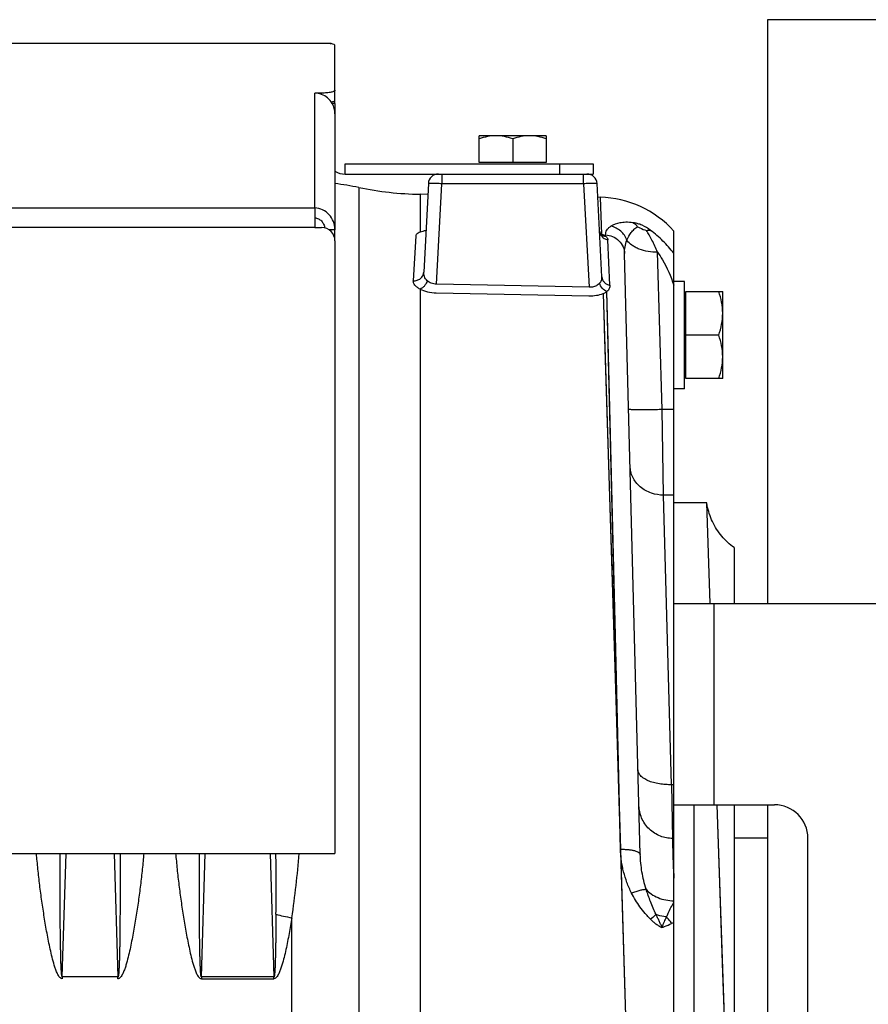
# Model space of a CAD drawing. Extents: x -1817 to 1181, y 8 to 1522.
# Tile 65 of 66: x 704 to 830, y 814 to 961. Entities that reach past the tile are written whole.
import ezdxf

# ---------------------------------------------------------------- set-up
doc = ezdxf.new("R2010")
doc.units = 0
doc.header["$LTSCALE"] = 65.395
doc.layers.get('0').update_dxf_attribs({"linetype": 'CONTINUOUS'})

msp = doc.modelspace()

# ---------------------------------------------------------------- linework, layer by layer
at = {"color": 7, "linetype": 'CONTINUOUS'}
for p, q in [((940.28, 960.96), (815.28, 960.96)), ((815.28, 960.96), (815.28, 873.96)), ((801.28, 873.96), (953.28, 873.96)), ((801.28, 723.96), (801.28, 873.96)), ((801.28, 843.96), (816.28, 843.96)), ((804.28, 843.96), (804.28, 753.96)), ((815.28, 843.96), (815.28, 753.96)), ((821.28, 758.96), (821.28, 838.96))]:
    msp.add_line(p, q, dxfattribs=at)
at = {"color": 6, "linetype": 'CONTINUOUS'}
for p, q in [((686.78, 957.46), (747.78, 957.46)), ((750.78, 948.49), (750.78, 957.1)), ((750.78, 946.96), (750.78, 929.66)), ((782.28, 943.66), (772.28, 943.66)), ((772.28, 939.66), (772.28, 943.66)), ((782.28, 943.66), (782.28, 939.66)), ((777.28, 943.22), (777.28, 939.66)), ((752.28, 939.46), (789.28, 939.46)), ((789.28, 939.46), (789.28, 937.96)), ((752.28, 937.96), (787.81, 937.96)), ((788.34, 937.96), (788.34, 937.96)), ((788.35, 937.96), (789.28, 937.96)), ((764.7, 936.54), (764.01, 923.33)), ((790.58, 922.63), (789.85, 936.54)), ((764.62, 934.93), (763.47, 934.95)), ((790.32, 934.48), (789.96, 934.49)), ((801.28, 873.96), (801.28, 929.44)), ((750.78, 927.98), (750.78, 836.71)), ((790.5, 928.84), (790.5, 928.84)), ((790.5, 928.84), (790.51, 928.84)), ((796.29, 836.55), (793.95, 926.1)), ((802.88, 921.96), (801.28, 921.96)), ((802.88, 905.96), (802.88, 921.96)), ((790.77, 920.14), (793.34, 837.32)), ((793.35, 837.32), (791.33, 920.43)), ((791.47, 914.84), (791.33, 920.43)), ((803.08, 920.46), (808.58, 920.46)), ((808.58, 907.46), (808.58, 920.46)), ((791.8, 901.12), (791.47, 914.84)), ((808, 913.96), (803.08, 913.96)), ((808.58, 907.46), (803.08, 907.46)), ((802.88, 905.96), (801.28, 905.96)), ((792.58, 869.17), (791.8, 901.12)), ((791.56, 894.64), (792.34, 869.62)), ((806.2, 888.96), (801.28, 888.96)), ((806.71, 873.96), (806.2, 888.96)), ((810.28, 882.3), (810.28, 873.96)), ((792.34, 869.62), (793.17, 842.94)), ((793.19, 843.96), (792.58, 869.17)), ((809.07, 805.46), (807.74, 843.96)), ((810.28, 843.96), (810.28, 805.46)), ((793.17, 842.94), (793.34, 837.32)), ((801.28, 838.96), (801.1, 838.96)), ((815.28, 838.96), (810.28, 838.96)), ((579.78, 836.71), (750.78, 836.71)), ((809.07, 805.46), (808.61, 818.91))]:
    msp.add_line(p, q, dxfattribs=at)
at = {"color": 9, "linetype": 'CONTINUOUS'}
for p, q in [((750.23, 957.4), (686.78, 957.4)), ((747.78, 932.93), (747.78, 950.02)), ((784.28, 937.96), (784.28, 939.46)), ((766.7, 937.96), (766.7, 936.51)), ((787.85, 936.51), (787.85, 937.96)), ((765.92, 921.54), (766.7, 936.51)), ((787.85, 936.51), (766.7, 936.51)), ((787.85, 936.51), (788.66, 921.09)), ((754.35, 935.95), (754.35, 758.53)), ((763.47, 934.95), (763.47, 929.29)), ((790.32, 934.48), (790.49, 928.99)), ((582.78, 932.91), (747.78, 932.91)), ((747.78, 929.98), (582.78, 929.98)), ((750.78, 928.46), (750.72, 928.46)), ((791.13, 928.72), (791.13, 928.9)), ((791.77, 921.39), (791.47, 928.17)), ((791.77, 921.39), (791.47, 928.17)), ((799.55, 902.86), (798.86, 926.31)), ((763.47, 920.81), (763.47, 762.31)), ((801.28, 902.86), (799.55, 902.86)), ((799.78, 890.1), (799.55, 902.86)), ((801.28, 890.1), (799.78, 890.1)), ((800.96, 846.94), (799.78, 890.1)), ((807.28, 873.96), (807.28, 843.96)), ((710.12, 818.31), (710.69, 836.71)), ((717.86, 836.71), (718.43, 818.31)), ((730.87, 818.31), (731.44, 836.71)), ((741.11, 836.71), (741.68, 818.31)), ((793.34, 837.25), (794.38, 803.69)), ((793.41, 835.21), (793.86, 820.64)), ((744.35, 753.06), (744.35, 827.12)), ((793.86, 820.64), (794.38, 803.69))]:
    msp.add_line(p, q, dxfattribs=at)
at = {"color": 2, "linetype": 'CONTINUOUS'}
for p, q in [((747.78, 957.46), (748.78, 957.46)), ((748.78, 950.02), (747.78, 950.02)), ((748.78, 949.83), (748.78, 950.02)), ((750.78, 948.49), (750.36, 948.49)), ((750.78, 948.49), (750.78, 946.96)), ((752.28, 937.96), (752.28, 939.46)), ((782.28, 939.66), (772.28, 939.66)), ((787.85, 937.96), (788.34, 937.96)), ((788.34, 937.96), (788.35, 937.96)), ((747.78, 932.93), (747.78, 929.98)), ((747.78, 929.98), (748.78, 929.98)), ((750.78, 929.66), (749.86, 929.66)), ((750.78, 927.98), (750.78, 929.66)), ((762.82, 928.73), (762.46, 922.05)), ((765.89, 920.26), (788.64, 919.8)), ((788.66, 921.09), (765.92, 921.54)), ((803.08, 907.46), (803.08, 920.46)), ((801.28, 846.94), (800.96, 846.94)), ((800.96, 846.94), (801.1, 838.94)), ((801.1, 838.94), (801.28, 833)), ((801.12, 838.34), (801.22, 834.83)), ((801.22, 834.83), (801.28, 833)), ((718.43, 818.31), (710.12, 818.31)), ((710.12, 818.31), (710.12, 818.03)), ((718.43, 818.03), (718.43, 818.31)), ((741.68, 818.31), (730.87, 818.31)), ((730.87, 818.31), (730.87, 818.03)), ((730.87, 818.03), (741.68, 818.03)), ((741.68, 818.03), (741.68, 818.31))]:
    msp.add_line(p, q, dxfattribs=at)
at = {"color": 6, "linetype": 'CONTINUOUS'}
for points in [[(790.44, 928.9), (790.42, 928.93), (790.4, 928.95), (790.38, 928.98), (790.36, 929.01), (790.34, 929.04), (790.32, 929.08), (790.31, 929.13), (790.29, 929.17), (790.27, 929.22), (790.25, 929.28), (790.24, 929.33), (790.23, 929.4), (790.22, 929.46), (790.22, 929.5)], [(790.51, 928.84), (790.5, 928.84), (790.5, 928.84), (790.49, 928.85), (790.48, 928.86), (790.47, 928.87), (790.45, 928.89), (790.44, 928.9)], [(790.89, 916.21), (790.91, 915.61), (790.93, 915.01), (791.56, 894.64)], [(810.28, 882.3), (810.06, 882.46), (809.81, 882.66), (809.56, 882.86), (809.32, 883.07), (809.09, 883.29), (808.87, 883.52), (808.65, 883.76), (808.44, 884), (808.24, 884.25), (808.04, 884.5), (807.86, 884.76), (807.68, 885.03), (807.51, 885.3), (807.35, 885.58), (807.2, 885.86), (807.06, 886.15), (806.92, 886.44), (806.8, 886.73), (806.69, 887.03), (806.58, 887.34), (806.49, 887.64), (806.4, 887.95), (806.33, 888.26), (806.26, 888.57), (806.21, 888.89), (806.2, 888.96)], [(808.61, 818.91), (808.1, 833.75), (807.74, 843.96)]]:
    msp.add_lwpolyline(points, dxfattribs=at)
at = {"color": 2, "linetype": 'CONTINUOUS'}
for centre, radius, start, end in [((747.69, 946.93), 3.09, 69.4011, 88.361), ((747.69, 946.93), 3.09, 30.2756, 69.4402), ((747.73, 946.95), 3.05, 0.0186, 30.2487), ((752.28, 940.96), 3, 240, 270), ((766.2, 936.46), 1.5, 89.9998, 177), ((788.95, 923.25), 5.94, 74.9619, 76.3301), ((790.77, 919.8), 12.04, 54.1261, 61.1479), ((790.99, 929.73), 1.01, 241.5404, 243.4596)]:
    msp.add_arc(centre, radius, start, end, dxfattribs=at)
at = {"color": 6, "linetype": 'CONTINUOUS'}
for centre, radius, start, end in [((788.35, 936.46), 1.5, 3, 90), ((744.35, 886.96), 50, 78.4692, 82.6144), ((764.34, 984.94), 50, 258.4692, 269), ((790.06, 919.49), 15, 41.5947, 89), ((748.78, 927.98), 2, 0, 90)]:
    msp.add_arc(centre, radius, start, end, dxfattribs=at)
at = {"color": 9, "linetype": 'CONTINUOUS'}
for centre, radius, start, end in [((791.65, 929.6), 1.44, 213.5524, 213.7249), ((100.41, 832.03), 641.59, 359.60815, 0.41804), ((791.07, 843.47), 19.83, 299.9399, 300.988)]:
    msp.add_arc(centre, radius, start, end, dxfattribs=at)
at = {"color": 7, "linetype": 'CONTINUOUS'}
msp.add_arc((816.28, 838.96), 5, 0, 90, dxfattribs=at)
at = {"color": 6, "linetype": 'CONTINUOUS'}
msp.add_ellipse((748.78, 957.1), major_axis=(2, 0), ratio=0.212557, start_param=0, end_param=0.758912, dxfattribs=at)
for points, knots in [([(748.78, 957.46), (748.91, 957.46), (749.18, 957.46), (749.56, 957.46), (749.91, 957.45), (750.13, 957.42), (750.23, 957.4)], [0, 0, 0, 0, 0.277613, 0.543836, 0.787628, 1, 1, 1, 1]), ([(750.78, 950.44), (750.78, 950.42), (750.77, 950.39), (750.74, 950.35), (750.69, 950.31), (750.59, 950.26), (750.42, 950.2), (750.18, 950.14), (749.88, 950.09), (749.53, 950.05), (749.16, 950.03), (748.91, 950.02), (748.78, 950.02)], [0, 0, 0, 0, 0.019883, 0.043424, 0.072848, 0.109154, 0.203302, 0.325116, 0.47108, 0.636248, 0.814722, 1, 1, 1, 1]), ([(750.24, 948.69), (750.31, 948.7), (750.45, 948.74), (750.61, 948.8), (750.7, 948.85), (750.74, 948.89), (750.77, 948.93), (750.78, 948.96), (750.78, 948.97)], [0, 0, 0, 0, 0.373048, 0.661316, 0.772855, 0.863772, 0.937244, 1, 1, 1, 1]), ([(774.78, 943.66), (774.35, 943.66), (773.5, 943.58), (772.68, 943.35), (772.28, 943.22)], [0, 0, 0, 0, 0.498119, 1, 1, 1, 1]), ([(777.28, 943.22), (776.87, 943.35), (776.05, 943.58), (775.2, 943.66), (774.78, 943.66)], [0, 0, 0, 0, 0.501881, 1, 1, 1, 1]), ([(779.78, 943.66), (779.35, 943.66), (778.5, 943.58), (777.68, 943.35), (777.28, 943.22)], [0, 0, 0, 0, 0.498119, 1, 1, 1, 1]), ([(782.28, 943.22), (781.87, 943.35), (781.05, 943.58), (780.2, 943.66), (779.78, 943.66)], [0, 0, 0, 0, 0.501881, 1, 1, 1, 1]), ([(750.78, 929.66), (750.78, 930.07), (750.62, 930.89), (749.96, 931.95), (748.97, 932.69), (748.17, 932.9), (747.78, 932.93)], [0, 0, 0, 0, 0.253195, 0.505339, 0.754939, 1, 1, 1, 1]), ([(747.78, 931.46), (747.96, 931.44), (748.32, 931.32), (748.78, 930.98), (749.12, 930.5), (749.23, 930.12), (749.26, 929.92)], [0, 0, 0, 0, 0.239135, 0.487301, 0.741823, 1, 1, 1, 1]), ([(808.58, 917.21), (808.58, 917.76), (808.47, 918.87), (808.17, 919.94), (808, 920.46)], [0, 0, 0, 0, 0.498118, 1, 1, 1, 1]), ([(808, 913.96), (808.17, 914.49), (808.47, 915.56), (808.58, 916.66), (808.58, 917.21)], [0, 0, 0, 0, 0.501883, 1, 1, 1, 1]), ([(808.58, 910.71), (808.58, 911.26), (808.47, 912.37), (808.17, 913.44), (808, 913.96)], [0, 0, 0, 0, 0.498118, 1, 1, 1, 1]), ([(808, 907.46), (808.17, 907.99), (808.47, 909.06), (808.58, 910.16), (808.58, 910.71)], [0, 0, 0, 0, 0.501883, 1, 1, 1, 1])]:
    msp.add_open_spline(points, degree=3, knots=knots, dxfattribs=at)
at = {"color": 9, "linetype": 'CONTINUOUS'}
for points, knots in [([(766.7, 936.51), (766.57, 936.52), (766.32, 936.53), (765.95, 936.54), (765.61, 936.55), (765.35, 936.55), (765.16, 936.56), (765.05, 936.56), (764.95, 936.56), (764.86, 936.56), (764.8, 936.55), (764.75, 936.55), (764.73, 936.55), (764.71, 936.55), (764.71, 936.54), (764.7, 936.54), (764.7, 936.54)], [0, 0, 0, 0, 0.194836, 0.382156, 0.554782, 0.706102, 0.771924, 0.830325, 0.880745, 0.922707, 0.955814, 0.979767, 0.98825, 0.994394, 0.998232, 1, 1, 1, 1]), ([(789.85, 936.54), (789.85, 936.54), (789.85, 936.54), (789.84, 936.55), (789.83, 936.55), (789.8, 936.55), (789.76, 936.55), (789.69, 936.56), (789.61, 936.56), (789.51, 936.56), (789.39, 936.56), (789.21, 936.55), (788.95, 936.55), (788.61, 936.54), (788.24, 936.53), (787.98, 936.52), (787.85, 936.51)], [0, 0, 0, 0, 0.001768, 0.005606, 0.01175, 0.020233, 0.044186, 0.077294, 0.119255, 0.169675, 0.228076, 0.293898, 0.445218, 0.617844, 0.805164, 1, 1, 1, 1]), ([(795.19, 930.7), (794.85, 930.75), (794.19, 930.79), (793.06, 930.68), (792.3, 930.42), (791.9, 930.17)], [0, 0, 0, 0, 0.310107, 0.576613, 1, 1, 1, 1]), ([(790.22, 929.45), (790.23, 929.34), (790.28, 929.11), (790.39, 928.91), (790.45, 928.81)], [0, 0, 0, 0, 0.486225, 1, 1, 1, 1]), ([(791.13, 928.89), (791.13, 929.01), (791.15, 929.26), (791.3, 929.6), (791.55, 929.91), (791.77, 930.09), (791.9, 930.17)], [0, 0, 0, 0, 0.229741, 0.463432, 0.715988, 1, 1, 1, 1]), ([(794.3, 928.08), (794.21, 928.34), (793.96, 928.85), (793.4, 929.48), (792.7, 929.94), (792.17, 930.12), (791.9, 930.17)], [0, 0, 0, 0, 0.250839, 0.502457, 0.752753, 1, 1, 1, 1]), ([(794.3, 928.08), (794.46, 928.49), (794.78, 929.07), (795.37, 929.73), (795.71, 930), (795.9, 930.11)], [0, 0, 0, 0, 0.503835, 0.753637, 1, 1, 1, 1]), ([(798.86, 926.31), (798.61, 926.92), (798.22, 927.8), (797.64, 928.86), (797.35, 929.33), (797.21, 929.55)], [0, 0, 0, 0, 0.546741, 0.787769, 1, 1, 1, 1]), ([(801.28, 926.16), (800.79, 926.8), (799.72, 928.02), (798.48, 929.08), (797.82, 929.56)], [0, 0, 0, 0, 0.498298, 1, 1, 1, 1]), ([(790.45, 928.8), (790.57, 928.63), (790.88, 928.34), (791.27, 928.2), (791.47, 928.17)], [0, 0, 0, 0, 0.509157, 1, 1, 1, 1]), ([(791.13, 928.89), (791.48, 928.88), (792.21, 928.71), (793.15, 928.08), (793.78, 927.16), (793.94, 926.44), (793.95, 926.1)], [0, 0, 0, 0, 0.245824, 0.506594, 0.763295, 1, 1, 1, 1]), ([(791.13, 928.72), (791.18, 928.68), (791.28, 928.6), (791.38, 928.45), (791.45, 928.31), (791.47, 928.21), (791.47, 928.17)], [0, 0, 0, 0, 0.29609, 0.556993, 0.789097, 1, 1, 1, 1]), ([(793.95, 926.1), (793.94, 926.44), (793.99, 927.12), (794.17, 927.77), (794.3, 928.08)], [0, 0, 0, 0, 0.506875, 1, 1, 1, 1]), ([(798.86, 926.31), (798.4, 926.3), (797.47, 926.37), (796.36, 926.66), (795.56, 927.02), (794.91, 927.42), (794.5, 927.8), (794.3, 928.08)], [0, 0, 0, 0, 0.275421, 0.547875, 0.675521, 0.79417, 1, 1, 1, 1]), ([(798.86, 926.31), (799.12, 925.95), (800.11, 924.41), (800.86, 922.73), (801.28, 921.42)], [0, 0, 0, 0, 0.245459, 1, 1, 1, 1]), ([(764.54, 922.06), (764.36, 922.23), (764.08, 922.63), (764, 923.11), (764.01, 923.33)], [0, 0, 0, 0, 0.526425, 1, 1, 1, 1]), ([(763.47, 920.81), (763.31, 920.89), (763.03, 921.06), (762.7, 921.37), (762.49, 921.7), (762.45, 921.94), (762.46, 922.05)], [0, 0, 0, 0, 0.314689, 0.580352, 0.803508, 1, 1, 1, 1]), ([(790.22, 921.68), (790.29, 921.75), (790.4, 921.89), (790.52, 922.13), (790.58, 922.38), (790.59, 922.55), (790.58, 922.63)], [0, 0, 0, 0, 0.266285, 0.512874, 0.753711, 1, 1, 1, 1]), ([(790.58, 922.63), (790.59, 922.49), (790.64, 922.27), (790.78, 922.01), (790.98, 921.76), (791.31, 921.52), (791.61, 921.41), (791.77, 921.39)], [0, 0, 0, 0, 0.233229, 0.357781, 0.485963, 0.746297, 1, 1, 1, 1]), ([(791.77, 921.39), (791.77, 921.3), (791.76, 921.13), (791.68, 920.89), (791.54, 920.65), (791.41, 920.51), (791.33, 920.43)], [0, 0, 0, 0, 0.232388, 0.466089, 0.716097, 1, 1, 1, 1]), ([(799.55, 902.86), (799.25, 902.85), (798.64, 902.83), (797.73, 902.82), (796.98, 902.81), (796.42, 902.81), (796.03, 902.81), (795.69, 902.82), (795.39, 902.82), (795.13, 902.83), (794.92, 902.84), (794.77, 902.85), (794.66, 902.87), (794.59, 902.88), (794.56, 902.89), (794.56, 902.9), (794.56, 902.9)], [0, 0, 0, 0, 0.181578, 0.367285, 0.545982, 0.628874, 0.705526, 0.774625, 0.835187, 0.886414, 0.927943, 0.959622, 0.981721, 0.994732, 0.998159, 1, 1, 1, 1]), ([(799.78, 890.1), (799.16, 890.1), (798.22, 890.25), (797.06, 890.76), (796.27, 891.31), (795.62, 892), (795.14, 892.77), (794.86, 893.58), (794.79, 894.13), (794.78, 894.4)], [0, 0, 0, 0, 0.252485, 0.385481, 0.518394, 0.64816, 0.772462, 0.889932, 1, 1, 1, 1]), ([(800.96, 846.94), (800.66, 846.94), (800.05, 846.95), (799.14, 847.05), (798.26, 847.24), (797.47, 847.51), (796.82, 847.85), (796.34, 848.25), (796.04, 848.69), (795.97, 849), (795.96, 849.14)], [0, 0, 0, 0, 0.153751, 0.311915, 0.466832, 0.610439, 0.73622, 0.84117, 0.927039, 1, 1, 1, 1]), ([(801.1, 838.94), (800.8, 838.94), (800.18, 838.99), (799.27, 839.25), (798.38, 839.7), (797.59, 840.33), (796.94, 841.1), (796.47, 841.98), (796.18, 842.89), (796.11, 843.5), (796.1, 843.8)], [0, 0, 0, 0, 0.116747, 0.240265, 0.368751, 0.499881, 0.631026, 0.759558, 0.88315, 1, 1, 1, 1]), ([(710.12, 818.31), (710.12, 818.31), (710.1, 818.32), (710.08, 818.36), (710.06, 818.45), (710.05, 818.56), (710.03, 818.68), (710.02, 818.81), (710, 818.99), (709.99, 819.22), (709.97, 819.5), (709.96, 819.79), (709.95, 820.07), (709.93, 820.46), (709.92, 820.94), (709.9, 821.51), (709.89, 822.1), (709.88, 822.68), (709.87, 823.26), (709.86, 824.04), (709.84, 825.01), (709.83, 826.18), (709.82, 827.35), (709.81, 828.52), (709.81, 829.69), (709.81, 830.86), (709.81, 832.42), (709.81, 834.37), (709.82, 835.93), (709.82, 836.71)], [0, 0, 0, 0, 0.001078, 0.002865, 0.008127, 0.014503, 0.02139, 0.02856, 0.035899, 0.050891, 0.066134, 0.081532, 0.097032, 0.112604, 0.1439, 0.175331, 0.206851, 0.238434, 0.270062, 0.301724, 0.365121, 0.42858, 0.492076, 0.555592, 0.619116, 0.682638, 0.746151, 0.873127, 1, 1, 1, 1]), ([(718.73, 836.71), (718.74, 835.93), (718.75, 834.37), (718.75, 832.42), (718.75, 830.86), (718.75, 829.69), (718.74, 828.52), (718.73, 827.35), (718.72, 826.18), (718.71, 825.01), (718.7, 824.04), (718.69, 823.26), (718.68, 822.68), (718.67, 822.1), (718.65, 821.51), (718.64, 820.94), (718.62, 820.46), (718.61, 820.07), (718.6, 819.79), (718.58, 819.5), (718.57, 819.22), (718.55, 818.99), (718.54, 818.81), (718.52, 818.68), (718.51, 818.56), (718.49, 818.45), (718.47, 818.36), (718.45, 818.32), (718.44, 818.31), (718.43, 818.31)], [0, 0, 0, 0, 0.126873, 0.253848, 0.317361, 0.380883, 0.444407, 0.507923, 0.571419, 0.634878, 0.698274, 0.729937, 0.761565, 0.793148, 0.824668, 0.856098, 0.887394, 0.902967, 0.918466, 0.933864, 0.949107, 0.964099, 0.971438, 0.978609, 0.985496, 0.991873, 0.997135, 0.998922, 1, 1, 1, 1]), ([(727.03, 836.71), (727.09, 835.92), (727.24, 834.34), (727.51, 831.96), (727.83, 829.58), (728.13, 827.59), (728.39, 826), (728.6, 824.8), (728.83, 823.61), (729.08, 822.42), (729.35, 821.23), (729.62, 820.25), (729.83, 819.57), (729.98, 819.19), (730.09, 818.91), (730.22, 818.63), (730.35, 818.41), (730.48, 818.25), (730.59, 818.14), (730.72, 818.06), (730.82, 818.03), (730.87, 818.03)], [0, 0, 0, 0, 0.123194, 0.246983, 0.371323, 0.496171, 0.558773, 0.621488, 0.684309, 0.747233, 0.810255, 0.873372, 0.904971, 0.920782, 0.936601, 0.95243, 0.968269, 0.9762, 0.984137, 0.992074, 1, 1, 1, 1]), ([(730.87, 818.31), (730.87, 818.31), (730.85, 818.32), (730.83, 818.36), (730.81, 818.45), (730.8, 818.56), (730.78, 818.68), (730.77, 818.81), (730.75, 818.99), (730.74, 819.22), (730.72, 819.5), (730.71, 819.79), (730.7, 820.07), (730.68, 820.46), (730.67, 820.94), (730.65, 821.51), (730.64, 822.1), (730.63, 822.68), (730.62, 823.26), (730.61, 824.04), (730.59, 825.01), (730.58, 826.18), (730.57, 827.35), (730.56, 828.52), (730.56, 829.69), (730.56, 830.86), (730.56, 832.42), (730.56, 834.37), (730.57, 835.93), (730.57, 836.71)], [0, 0, 0, 0, 0.001078, 0.002865, 0.008127, 0.014503, 0.02139, 0.02856, 0.035899, 0.050891, 0.066134, 0.081532, 0.097032, 0.112604, 0.1439, 0.175331, 0.206851, 0.238434, 0.270062, 0.301724, 0.365121, 0.42858, 0.492076, 0.555592, 0.619116, 0.682638, 0.746151, 0.873127, 1, 1, 1, 1]), ([(744.35, 827.12), (744.59, 828.72), (745.01, 831.91), (745.32, 835.12), (745.44, 836.71)], [0, 0, 0, 0, 0.50216, 1, 1, 1, 1]), ([(793.34, 837.25), (793.35, 837.26), (793.35, 837.28), (793.35, 837.31), (793.34, 837.32)], [0, 0, 0, 0, 0.502878, 1, 1, 1, 1]), ([(794.99, 830.8), (794.86, 831.05), (794.62, 831.56), (794.2, 832.61), (793.87, 833.68), (793.62, 834.77), (793.48, 835.6), (793.39, 836.42), (793.35, 836.98), (793.34, 837.25)], [0, 0, 0, 0, 0.126714, 0.252847, 0.503463, 0.62814, 0.752422, 0.876364, 1, 1, 1, 1]), ([(793.35, 837.32), (793.53, 837.32), (793.89, 837.32), (794.43, 837.29), (794.94, 837.22), (795.4, 837.13), (795.78, 837.01), (796.03, 836.89), (796.17, 836.78), (796.24, 836.7), (796.28, 836.63), (796.29, 836.57), (796.29, 836.55)], [0, 0, 0, 0, 0.168677, 0.340812, 0.50699, 0.657207, 0.783049, 0.87993, 0.91771, 0.949319, 0.976113, 1, 1, 1, 1]), ([(797.17, 831.36), (797.03, 831.79), (796.8, 832.64), (796.45, 834.37), (796.32, 835.68), (796.29, 836.55)], [0, 0, 0, 0, 0.253591, 0.505543, 1, 1, 1, 1]), ([(794.99, 830.8), (795.22, 830.89), (795.65, 831.04), (796.25, 831.22), (796.7, 831.32), (796.99, 831.36), (797.12, 831.37), (797.17, 831.36)], [0, 0, 0, 0, 0.320959, 0.605337, 0.835832, 0.92673, 1, 1, 1, 1]), ([(797.83, 826.88), (797.69, 827.02), (797.4, 827.31), (796.87, 827.92), (796.24, 828.72), (795.57, 829.74), (795.18, 830.44), (794.99, 830.8)], [0, 0, 0, 0, 0.125374, 0.250896, 0.501683, 0.751529, 1, 1, 1, 1]), ([(798.64, 827.59), (798.36, 828.23), (797.82, 829.47), (797.37, 830.74), (797.17, 831.36)], [0, 0, 0, 0, 0.516915, 1, 1, 1, 1]), ([(797.17, 831.36), (797.39, 831.1), (797.94, 830.61), (798.94, 830.06), (800.08, 829.73), (800.88, 829.65), (801.28, 829.65)], [0, 0, 0, 0, 0.226804, 0.475976, 0.738148, 1, 1, 1, 1]), ([(800.21, 827.24), (800.3, 827.43), (800.64, 828.17), (801.01, 828.9), (801.28, 829.45)], [0, 0, 0, 0, 0.251452, 1, 1, 1, 1]), ([(741.98, 827.64), (741.98, 827.24), (741.98, 826.44), (741.96, 825.23), (741.95, 824.23), (741.94, 823.42), (741.93, 822.82), (741.92, 822.22), (741.9, 821.62), (741.89, 821.03), (741.87, 820.53), (741.86, 820.13), (741.85, 819.84), (741.84, 819.55), (741.82, 819.26), (741.8, 819.02), (741.79, 818.83), (741.78, 818.7), (741.76, 818.57), (741.75, 818.47), (741.73, 818.39), (741.72, 818.36), (741.71, 818.33), (741.7, 818.32), (741.69, 818.31), (741.68, 818.31)], [0, 0, 0, 0, 0.128922, 0.257775, 0.38651, 0.450808, 0.51504, 0.579183, 0.643204, 0.707051, 0.770634, 0.802278, 0.833779, 0.86508, 0.89608, 0.926587, 0.941528, 0.956145, 0.97024, 0.983261, 0.989112, 0.994092, 0.99613, 0.997795, 1, 1, 1, 1]), ([(744.35, 827.12), (744.29, 826.73), (744.15, 825.94), (743.94, 824.75), (743.72, 823.57), (743.47, 822.39), (743.2, 821.21), (742.93, 820.23), (742.72, 819.56), (742.58, 819.18), (742.46, 818.9), (742.33, 818.63), (742.2, 818.41), (742.07, 818.25), (741.96, 818.14), (741.83, 818.06), (741.73, 818.03), (741.68, 818.03)], [0, 0, 0, 0, 0.124259, 0.248738, 0.373428, 0.498319, 0.623404, 0.748676, 0.811391, 0.842772, 0.874169, 0.905585, 0.937021, 0.952762, 0.968514, 0.984268, 1, 1, 1, 1]), ([(741.98, 827.64), (742.35, 827.53), (743.14, 827.33), (743.93, 827.19), (744.35, 827.12)], [0, 0, 0, 0, 0.477034, 1, 1, 1, 1]), ([(800.21, 827.24), (800.08, 827.26), (799.54, 827.34), (799.02, 827.46), (798.64, 827.59)], [0, 0, 0, 0, 0.254105, 1, 1, 1, 1])]:
    msp.add_open_spline(points, degree=3, knots=knots, dxfattribs=at)
at = {"color": 2, "linetype": 'CONTINUOUS'}
for points, knots in [([(796.58, 930.35), (796.46, 930.39), (796.16, 930.49), (795.7, 930.62), (795.36, 930.68), (795.19, 930.7)], [0, 0, 0, 0, 0.275364, 0.655475, 1, 1, 1, 1]), ([(795.19, 930.7), (795.33, 930.63), (795.59, 930.45), (795.8, 930.23), (795.9, 930.11)], [0, 0, 0, 0, 0.498809, 1, 1, 1, 1]), ([(763.47, 929.29), (763.37, 929.25), (763.21, 929.18), (763, 929.04), (762.88, 928.91), (762.83, 928.81), (762.82, 928.75), (762.82, 928.73)], [0, 0, 0, 0, 0.332225, 0.602995, 0.818543, 0.9117, 1, 1, 1, 1]), ([(764.33, 929.52), (764.18, 929.49), (763.88, 929.43), (763.6, 929.34), (763.47, 929.29)], [0, 0, 0, 0, 0.537951, 1, 1, 1, 1]), ([(791.13, 928.72), (791.09, 928.75), (790.97, 928.81), (790.75, 928.91), (790.58, 928.96), (790.49, 928.99)], [0, 0, 0, 0, 0.221468, 0.589468, 1, 1, 1, 1]), ([(795.9, 930.11), (796, 930.05), (796.42, 929.82), (796.87, 929.64), (797.21, 929.55)], [0, 0, 0, 0, 0.253107, 1, 1, 1, 1]), ([(797.21, 929.55), (797.27, 929.56), (797.47, 929.6), (797.68, 929.59), (797.82, 929.56)], [0, 0, 0, 0, 0.276345, 1, 1, 1, 1]), ([(790.5, 928.84), (790.6, 928.79), (790.81, 928.72), (791.03, 928.71), (791.13, 928.72)], [0, 0, 0, 0, 0.509566, 1, 1, 1, 1]), ([(762.46, 922.05), (762.64, 922.04), (763.03, 922.09), (763.46, 922.32), (763.74, 922.6), (763.93, 922.9), (764, 923.16), (764.01, 923.33)], [0, 0, 0, 0, 0.250893, 0.515464, 0.645903, 0.771256, 1, 1, 1, 1]), ([(764.54, 922.06), (764.5, 921.93), (764.39, 921.66), (764.14, 921.29), (763.83, 920.99), (763.59, 920.85), (763.47, 920.81)], [0, 0, 0, 0, 0.246194, 0.510659, 0.769422, 1, 1, 1, 1]), ([(765.92, 921.54), (765.65, 921.54), (765.15, 921.63), (764.71, 921.9), (764.54, 922.06)], [0, 0, 0, 0, 0.532157, 1, 1, 1, 1]), ([(790.22, 921.68), (790.2, 921.66), (790.09, 921.55), (789.97, 921.45), (789.87, 921.39)], [0, 0, 0, 0, 0.237954, 1, 1, 1, 1]), ([(791.33, 920.44), (791.07, 920.53), (790.58, 920.88), (790.3, 921.4), (790.22, 921.68)], [0, 0, 0, 0, 0.491246, 1, 1, 1, 1]), ([(763.47, 920.81), (763.81, 920.63), (764.61, 920.36), (765.44, 920.27), (765.89, 920.26)], [0, 0, 0, 0, 0.462502, 1, 1, 1, 1]), ([(788.64, 919.8), (789.02, 919.8), (789.74, 919.84), (790.45, 920.02), (790.77, 920.14)], [0, 0, 0, 0, 0.527811, 1, 1, 1, 1]), ([(789.87, 921.39), (789.71, 921.28), (789.31, 921.11), (788.88, 921.07), (788.66, 921.09)], [0, 0, 0, 0, 0.473964, 1, 1, 1, 1]), ([(790.77, 920.14), (790.82, 920.16), (791.02, 920.24), (791.2, 920.35), (791.33, 920.44)], [0, 0, 0, 0, 0.270518, 1, 1, 1, 1]), ([(710.12, 818.03), (710.07, 818.03), (709.97, 818.06), (709.84, 818.14), (709.73, 818.25), (709.6, 818.41), (709.47, 818.63), (709.34, 818.91), (709.22, 819.19), (709.08, 819.57), (708.87, 820.25), (708.6, 821.23), (708.33, 822.42), (708.08, 823.61), (707.85, 824.8), (707.64, 826), (707.38, 827.59), (707.08, 829.58), (706.76, 831.96), (706.49, 834.34), (706.34, 835.92), (706.28, 836.71)], [0, 0, 0, 0, 0.007931, 0.015872, 0.023811, 0.031743, 0.047582, 0.063411, 0.07923, 0.095041, 0.126639, 0.189756, 0.252777, 0.315701, 0.378521, 0.441235, 0.503837, 0.628683, 0.753021, 0.876808, 1, 1, 1, 1]), ([(722.28, 836.71), (722.21, 835.92), (722.06, 834.34), (721.79, 831.96), (721.48, 829.58), (721.18, 827.59), (720.91, 826), (720.7, 824.8), (720.47, 823.61), (720.23, 822.42), (719.95, 821.23), (719.69, 820.25), (719.47, 819.57), (719.33, 819.19), (719.21, 818.91), (719.08, 818.63), (718.95, 818.41), (718.82, 818.25), (718.72, 818.14), (718.61, 818.07), (718.51, 818.04), (718.46, 818.03), (718.43, 818.03)], [0, 0, 0, 0, 0.123188, 0.246969, 0.371302, 0.496143, 0.558742, 0.621453, 0.68427, 0.747191, 0.81021, 0.873323, 0.90492, 0.92073, 0.936549, 0.952376, 0.968215, 0.976146, 0.984085, 0.992027, 0.996013, 1, 1, 1, 1]), ([(798.64, 827.59), (798.58, 827.54), (798.31, 827.3), (798.04, 827.06), (797.83, 826.88)], [0, 0, 0, 0, 0.221519, 1, 1, 1, 1]), ([(797.83, 826.88), (797.96, 826.76), (798.22, 826.51), (798.56, 826.24), (798.85, 826.04), (799.07, 825.9), (799.29, 825.77), (799.45, 825.69), (799.53, 825.66)], [0, 0, 0, 0, 0.253628, 0.505608, 0.630707, 0.754952, 0.878178, 1, 1, 1, 1]), ([(799.53, 825.66), (799.47, 825.83), (799.34, 826.16), (799.11, 826.64), (798.88, 827.12), (798.72, 827.43), (798.64, 827.59)], [0, 0, 0, 0, 0.25201, 0.502621, 0.751851, 1, 1, 1, 1]), ([(800.21, 827.24), (800.08, 827), (799.81, 826.49), (799.61, 825.95), (799.53, 825.66)], [0, 0, 0, 0, 0.481009, 1, 1, 1, 1]), ([(799.53, 825.66), (799.65, 825.7), (800.15, 825.87), (800.63, 826.09), (800.96, 826.28)], [0, 0, 0, 0, 0.255676, 1, 1, 1, 1]), ([(800.96, 826.28), (800.91, 826.37), (800.69, 826.71), (800.43, 827.02), (800.21, 827.24)], [0, 0, 0, 0, 0.247325, 1, 1, 1, 1])]:
    msp.add_open_spline(points, degree=3, knots=knots, dxfattribs=at)

doc.saveas('drawing.dxf')
